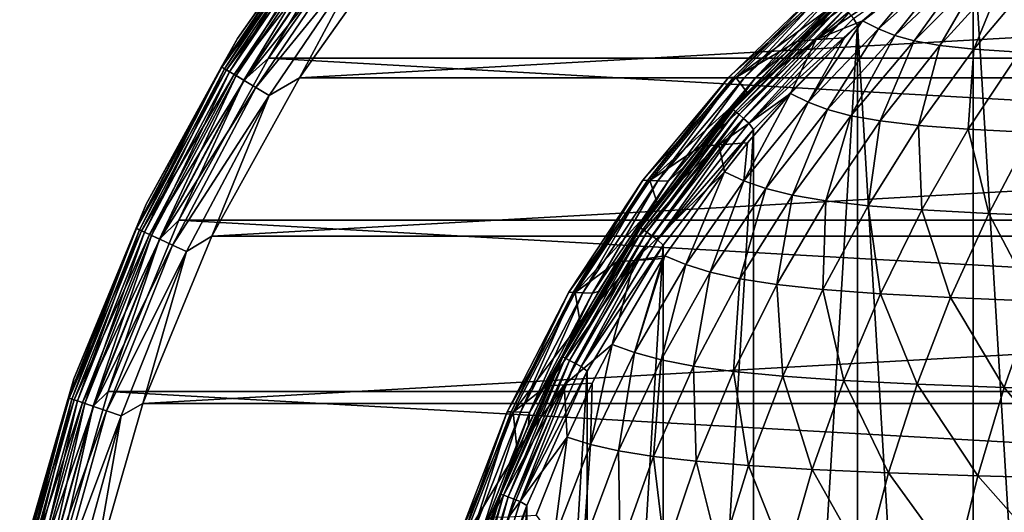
# Model space of a CAD drawing. Header units: metres. Extents: x -23 to 245, y -35 to 23.
# Tile 10 of 166: x -22.45 to -9.01, y 5.78 to 12.49. Entities that reach past the tile are written whole.
import ezdxf

# ---------------------------------------------------------------- set-up
doc = ezdxf.new("R2010")
doc.units = ezdxf.units.M
doc.layers.add('solid_509092_SW0002', color=7, linetype='CONTINUOUS')

msp = doc.modelspace()

# ---------------------------------------------------------------- linework, layer by layer
at = {"layer": 'solid_509092_SW0002'}
for points in [[(-7.728149, -14.691418, 150.25), (-9.441037, 13.653982, 150.25), (-7.725573, 14.692702, 150.25)], [(-17.98214, 14.340245, 149), (-17.98214, 14.340245, 0.5), (-19.47467, 12.236714, 0.5)], [(-18.296577, 13.908696, 0.37059), (-19.47467, 12.236714, 0.5), (-17.98214, 14.340245, 0.5)], [(-19.47467, 12.236714, 149), (-17.98214, 14.340245, 149), (-19.47467, 12.236714, 0.5)], [(-18.290379, 13.903985, 149.22142), (-17.98214, 14.340245, 149), (-19.47467, 12.236714, 149)], [(-19.053789, 11.966744), (-17.593859, 14.025155), (19.053724, 11.966849)], [(-18.014713, 13.694429, 0.016902), (-17.593859, 14.025155), (-19.053789, 11.966744)], [(-17.593859, 14.025155), (17.593781, 14.025252), (19.053724, 11.966849)], [(-19.693117, 11.848955, 0.37059), (-19.47467, 12.236714, 0.5), (-18.296577, 13.908696, 0.37059)], [(-19.693117, 11.848955, 0.37059), (-18.296577, 13.908696, 0.37059), (-19.650261, 11.82317, 0.249887)], [(-19.686445, 11.844941, 149.22142), (-18.290379, 13.903985, 149.22142), (-19.47467, 12.236714, 149)], [(-18.231613, 13.859311, 149.433075), (-18.290379, 13.903985, 149.22142), (-19.686445, 11.844941, 149.22142)], [(-19.623194, 11.806884, 149.433075), (-18.231613, 13.859311, 149.433075), (-19.686445, 11.844941, 149.22142)], [(-18.296577, 13.908696, 0.37059), (-18.25676, 13.878428, 0.249887), (-19.650261, 11.82317, 0.249887)], [(-19.650261, 11.82317, 0.249887), (-18.25676, 13.878428, 0.249887), (-19.582073, 11.782142, 0.146262)], [(-18.136791, 13.78723, 149.622971), (-18.231613, 13.859311, 149.433075), (-19.623194, 11.806884, 149.433075)], [(-18.25676, 13.878428, 0.249887), (-18.193407, 13.830269, 0.146262), (-19.582073, 11.782142, 0.146262)], [(-19.521135, 11.745478, 149.622971), (-18.136791, 13.78723, 149.622971), (-19.623194, 11.806884, 149.433075)], [(-19.582073, 11.782142, 0.146262), (-18.193407, 13.830269, 0.146262), (-19.49321, 11.728675, 0.066791)], [(-18.010683, 13.691365, 149.781555), (-18.136791, 13.78723, 149.622971), (-19.521135, 11.745478, 149.622971)], [(-18.193407, 13.830269, 0.146262), (-18.110846, 13.767508, 0.066791), (-19.49321, 11.728675, 0.066791)], [(-19.49321, 11.728675, 0.066791), (-18.110846, 13.767508, 0.066791), (-19.389738, 11.666419, 0.016902)], [(-18.110846, 13.767508, 0.066791), (-18.014713, 13.694429, 0.016902), (-19.389738, 11.666419, 0.016902)], [(17.202869, 13.713504, 150), (-17.202854, 13.713523, 150), (-18.630348, 11.700855, 150)], [(-17.691195, 13.448497, 149.97493), (-18.630348, 11.700855, 150), (-17.202854, 13.713523, 150)], [(18.630362, 11.700833, 150), (17.202869, 13.713504, 150), (-18.630348, 11.700855, 150)], [(-19.385401, 11.663808, 149.781555), (-18.010683, 13.691365, 149.781555), (-19.521135, 11.745478, 149.622971)], [(-19.389738, 11.666419, 0.016902), (-18.014713, 13.694429, 0.016902), (-19.053789, 11.966744)], [(-17.859621, 13.57653, 149.900879), (-18.010683, 13.691365, 149.781555), (-19.385401, 11.663808, 149.781555)], [(-19.222807, 11.56598, 149.900879), (-17.859621, 13.57653, 149.900879), (-19.385401, 11.663808, 149.781555)], [(-17.691195, 13.448497, 149.97493), (-17.859621, 13.57653, 149.900879), (-19.222807, 11.56598, 149.900879)], [(-11.071866, 12.50597, 150.263535), (-9.441037, 13.653982, 150.25), (-11.016915, 12.416747, 150.25)], [(-9.442421, -13.653049, 150.25), (-11.016915, 12.416747, 150.25), (-9.441037, 13.653982, 150.25)], [(-7.728149, -14.691418, 150.25), (-9.442421, -13.653049, 150.25), (-9.441037, 13.653982, 150.25)], [(-19.041527, 11.456906, 149.97493), (-17.691195, 13.448497, 149.97493), (-19.222807, 11.56598, 149.900879)], [(-19.041527, 11.456906, 149.97493), (-18.630348, 11.700855, 150), (-17.691195, 13.448497, 149.97493)], [(-10.097905, 13.490175, 206.688217), (-11.128148, 12.851114, 201.949997), (-11.844316, 12.194, 201.949997)], [(-10.097905, 13.490175, 206.688217), (-11.844316, 12.194, 201.949997), (-11.581486, 12.220714, 206.689819)], [(-10.097905, 13.490175, 206.688217), (-11.581486, 12.220714, 206.689819), (-9.890715, 13.376931, 211.429001)], [(-11.581486, 12.220714, 206.689819), (-10.947425, 12.475721, 211.428986), (-9.890715, 13.376931, 211.429001)], [(-9.890715, 13.376931, 211.429001), (-10.947425, 12.475721, 211.428986), (-10.732119, 12.367233, 214.524811)], [(-9.704975, 13.283053, 214.48613), (-9.890715, 13.376931, 211.429001), (-10.732119, 12.367233, 214.524811)], [(-9.704975, 13.283053, 214.48613), (-10.732119, 12.367233, 214.524811), (-10.509347, 12.27609, 217.635239)], [(-9.523439, 13.207148, 217.557266), (-9.704975, 13.283053, 214.48613), (-10.509347, 12.27609, 217.635239)], [(-9.523439, 13.207148, 217.557266), (-10.509347, 12.27609, 217.635239), (-10.24231, 12.200973, 220.74942)], [(-9.306496, 13.147301, 220.63205), (-9.523439, 13.207148, 217.557266), (-10.24231, 12.200973, 220.74942)], [(-9.306496, 13.147301, 220.63205), (-10.24231, 12.200973, 220.74942), (-9.894746, 12.139677, 223.856506)], [(-9.015045, 13.101172, 223.700104), (-9.306496, 13.147301, 220.63205), (-9.894746, 12.139677, 223.856506)], [(-9.015045, 13.101172, 223.700104), (-9.894746, 12.139677, 223.856506), (-9.429274, 12.089867, 226.945999)], [(-8.608632, 13.066284, 226.751434), (-9.015045, 13.101172, 223.700104), (-9.429274, 12.089867, 226.945999)], [(-8.608632, 13.066284, 226.751434), (-9.429274, 12.089867, 226.945999), (-8.807856, 12.04909, 230.007767)], [(-11.459201, 12.975298, 184.858932), (-12.773967, 11.707485, 184.857147), (-11.358289, 12.971115, 193.41362)], [(-12.708982, 11.704927, 176.296188), (-12.773967, 11.707485, 184.857147), (-11.459201, 12.975298, 184.858932)], [(-12.773967, 11.707485, 184.857147), (-12.677831, 11.70371, 193.412231), (-11.358289, 12.971115, 193.41362)], [(-11.39099, 12.972466, 176.297699), (-12.708982, 11.704927, 176.296188), (-11.459201, 12.975298, 184.858932)], [(-12.562324, 11.699162, 167.732254), (-12.708982, 11.704927, 176.296188), (-11.39099, 12.972466, 176.297699)], [(-11.358289, 12.971115, 193.41362), (-12.677831, 11.70371, 193.412231), (-11.128148, 12.851114, 201.949997)], [(-11.237045, 12.96608, 167.733154), (-12.562324, 11.699162, 167.732254), (-11.39099, 12.972466, 176.297699)], [(-11.237045, 12.96608, 167.733154), (-12.413432, 11.693311, 159.168213), (-12.562324, 11.699162, 167.732254)], [(-11.237045, 12.96608, 167.733154), (-11.080758, 12.959599, 159.168503), (-12.413432, 11.693311, 159.168213)], [(-12.028323, 12.012724, 150.64975), (-12.413432, 11.693311, 159.168213), (-11.080758, 12.959599, 159.168503)], [(-11.278827, 12.719187, 150.64975), (-12.028323, 12.012724, 150.64975), (-11.080758, 12.959599, 159.168503)], [(-12.677831, 11.70371, 193.412231), (-11.844316, 12.194, 201.949997), (-11.128148, 12.851114, 201.949997)], [(-12.710534, 11.268185, 150.546616), (-12.028323, 12.012724, 150.64975), (-11.278827, 12.719187, 150.64975)], [(-11.259683, 12.718009, 150.546616), (-12.710534, 11.268185, 150.546616), (-11.278827, 12.719187, 150.64975)], [(-12.680614, 11.241649, 150.450012), (-12.710534, 11.268185, 150.546616), (-11.259683, 12.718009, 150.546616)], [(-11.233166, 12.688072, 150.450012), (-12.680614, 11.241649, 150.450012), (-11.259683, 12.718009, 150.546616)], [(-12.632988, 11.199409, 150.367065), (-12.680614, 11.241649, 150.450012), (-11.233166, 12.688072, 150.450012)], [(-11.190955, 12.640418, 150.367065), (-12.632988, 11.199409, 150.367065), (-11.233166, 12.688072, 150.450012)], [(-12.570908, 11.144352, 150.303467), (-12.632988, 11.199409, 150.367065), (-11.190955, 12.640418, 150.367065)], [(-11.135936, 12.578302, 150.303467), (-12.570908, 11.144352, 150.303467), (-11.190955, 12.640418, 150.367065)], [(-12.498616, 11.080237, 150.263535), (-12.570908, 11.144352, 150.303467), (-11.135936, 12.578302, 150.303467)], [(-11.071866, 12.50597, 150.263535), (-12.498616, 11.080237, 150.263535), (-11.135936, 12.578302, 150.303467)], [(-11.071866, 12.50597, 150.263535), (-11.016915, 12.416747, 150.25), (-12.498616, 11.080237, 150.263535)], [(-12.498616, 11.080237, 150.263535), (-11.016915, 12.416747, 150.25), (-12.436502, 10.994799, 150.25)], [(-12.435548, -10.995978, 150.25), (-12.436502, 10.994799, 150.25), (-11.016915, 12.416747, 150.25)], [(-11.018839, -12.415086, 150.25), (-12.435548, -10.995978, 150.25), (-11.016915, 12.416747, 150.25)], [(-10.947425, 12.475721, 211.428986), (-11.193683, 12.243135, 211.428986), (-11.688026, 11.369358, 214.559601)], [(-10.732119, 12.367233, 214.524811), (-10.947425, 12.475721, 211.428986), (-11.688026, 11.369358, 214.559601)], [(-10.732119, 12.367233, 214.524811), (-11.688026, 11.369358, 214.559601), (-11.425669, 11.268356, 217.70546)], [(-11.581486, 12.220714, 206.689819), (-11.193683, 12.243135, 211.428986), (-10.947425, 12.475721, 211.428986)], [(-10.509347, 12.27609, 217.635239), (-10.732119, 12.367233, 214.524811), (-11.425669, 11.268356, 217.70546)], [(-9.442421, -13.653049, 150.25), (-11.018839, -12.415086, 150.25), (-11.016915, 12.416747, 150.25)], [(-19.47467, 12.236714, 149), (-19.47467, 12.236714, 0.5), (-20.722298, 9.979296, 0.5)], [(-19.693117, 11.848955, 0.37059), (-20.722298, 9.979296, 0.5), (-19.47467, 12.236714, 0.5)], [(-20.722298, 9.979297, 149), (-19.47467, 12.236714, 149), (-20.722298, 9.979296, 0.5)], [(-19.686445, 11.844941, 149.22142), (-19.47467, 12.236714, 149), (-20.722298, 9.979297, 149)], [(-11.193683, 12.243135, 211.428986), (-11.931069, 11.487358, 211.429001), (-11.688026, 11.369358, 214.559601)], [(-11.581486, 12.220714, 206.689819), (-11.931069, 11.487358, 211.429001), (-11.193683, 12.243135, 211.428986)], [(-10.509347, 12.27609, 217.635239), (-11.425669, 11.268356, 217.70546), (-11.109953, 11.183034, 220.85524)], [(-10.24231, 12.200973, 220.74942), (-10.509347, 12.27609, 217.635239), (-11.109953, 11.183034, 220.85524)], [(-11.581486, 12.220714, 206.689819), (-12.521731, 11.497421, 201.949997), (-13.158091, 10.763741, 201.949997)], [(-11.581486, 12.220714, 206.689819), (-13.158091, 10.763741, 201.949997), (-12.907972, 10.788471, 206.691132)], [(-11.581486, 12.220714, 206.689819), (-12.907972, 10.788471, 206.691132), (-11.931069, 11.487358, 211.429001)], [(-12.677831, 11.70371, 193.412231), (-12.521731, 11.497421, 201.949997), (-11.844316, 12.194, 201.949997)], [(-11.581486, 12.220714, 206.689819), (-11.844316, 12.194, 201.949997), (-12.521731, 11.497421, 201.949997)], [(-10.24231, 12.200973, 220.74942), (-11.109953, 11.183034, 220.85524), (-10.707583, 11.111338, 223.99762)], [(-9.894746, 12.139677, 223.856506), (-10.24231, 12.200973, 220.74942), (-10.707583, 11.111338, 223.99762)], [(-9.894746, 12.139677, 223.856506), (-10.707583, 11.111338, 223.99762), (-10.184379, 11.051098, 227.121643)], [(-9.429274, 12.089867, 226.945999), (-9.894746, 12.139677, 223.856506), (-10.184379, 11.051098, 227.121643)], [(-9.429274, 12.089867, 226.945999), (-10.184379, 11.051098, 227.121643), (-9.505733, 11.000034, 230.216721)], [(-8.807856, 12.04909, 230.007767), (-9.429274, 12.089867, 226.945999), (-9.505733, 11.000034, 230.216721)], [(-20.27384, 9.758122), (-19.053789, 11.966744), (20.273788, 9.758232)], [(-19.389738, 11.666419, 0.016902), (-19.053789, 11.966744), (-20.27384, 9.758122)], [(-19.053789, 11.966744), (19.053724, 11.966849), (20.273788, 9.758232)], [(-12.028323, 12.012724, 150.64975), (-12.732451, 11.263942, 150.649734), (-12.413432, 11.693311, 159.168213)], [(-12.710534, 11.268185, 150.546616), (-12.732451, 11.263942, 150.649734), (-12.028323, 12.012724, 150.64975)], [(-8.807856, 12.04909, 230.007767), (-9.505733, 11.000034, 230.216721), (-8.645331, 10.956258, 233.270081)], [(-20.858772, 9.650295, 0.37059), (-20.722298, 9.979296, 0.5), (-19.693117, 11.848955, 0.37059)], [(-20.858772, 9.650295, 0.37059), (-19.693117, 11.848955, 0.37059), (-20.813379, 9.629294, 0.249887)], [(-20.851706, 9.647026, 149.22142), (-19.686445, 11.844941, 149.22142), (-20.722298, 9.979297, 149)], [(-19.623194, 11.806884, 149.433075), (-19.686445, 11.844941, 149.22142), (-20.851706, 9.647026, 149.22142)], [(-19.693117, 11.848955, 0.37059), (-19.650261, 11.82317, 0.249887), (-20.813379, 9.629294, 0.249887)], [(-20.813379, 9.629294, 0.249887), (-19.650261, 11.82317, 0.249887), (-20.741156, 9.595881, 0.146262)], [(-19.650261, 11.82317, 0.249887), (-19.582073, 11.782142, 0.146262), (-20.741156, 9.595881, 0.146262)], [(-20.78471, 9.616031, 149.433075), (-19.623194, 11.806884, 149.433075), (-20.851706, 9.647026, 149.22142)], [(-19.521135, 11.745478, 149.622971), (-19.623194, 11.806884, 149.433075), (-20.78471, 9.616031, 149.433075)], [(-20.676611, 9.566019, 149.622971), (-19.521135, 11.745478, 149.622971), (-20.78471, 9.616031, 149.433075)], [(-20.741156, 9.595881, 0.146262), (-19.582073, 11.782142, 0.146262), (-20.647032, 9.552334, 0.066791)], [(-19.385401, 11.663808, 149.781555), (-19.521135, 11.745478, 149.622971), (-20.676611, 9.566019, 149.622971)], [(-19.582073, 11.782142, 0.146262), (-19.49321, 11.728675, 0.066791), (-20.647032, 9.552334, 0.066791)], [(-20.647032, 9.552334, 0.066791), (-19.49321, 11.728675, 0.066791), (-20.537437, 9.50163, 0.016902)], [(-19.49321, 11.728675, 0.066791), (-19.389738, 11.666419, 0.016902), (-20.537437, 9.50163, 0.016902)], [(18.630362, 11.700833, 150), (-18.630348, 11.700855, 150), (-19.823292, 9.541313, 150)], [(-19.041527, 11.456906, 149.97493), (-19.823292, 9.541313, 150), (-18.630348, 11.700855, 150)], [(19.823303, 9.541289, 150), (18.630362, 11.700833, 150), (-19.823292, 9.541313, 150)], [(-12.773967, 11.707485, 184.857147), (-13.943248, 10.302888, 184.855499), (-12.677831, 11.70371, 193.412231)], [(-13.881669, 10.300637, 176.2948), (-13.943248, 10.302888, 184.855499), (-12.773967, 11.707485, 184.857147)], [(-13.943248, 10.302888, 184.855499), (-13.852151, 10.299565, 193.41095), (-12.677831, 11.70371, 193.412231)], [(-12.708982, 11.704927, 176.296188), (-13.881669, 10.300637, 176.2948), (-12.773967, 11.707485, 184.857147)], [(-13.742695, 10.295562, 167.731415), (-13.881669, 10.300637, 176.2948), (-12.708982, 11.704927, 176.296188)], [(-12.677831, 11.70371, 193.412231), (-13.852151, 10.299565, 193.41095), (-12.521731, 11.497421, 201.949997)], [(-12.562324, 11.699162, 167.732254), (-13.742695, 10.295562, 167.731415), (-12.708982, 11.704927, 176.296188)], [(-12.562324, 11.699162, 167.732254), (-13.601606, 10.290412, 159.167938), (-13.742695, 10.295562, 167.731415)], [(-12.562324, 11.699162, 167.732254), (-12.413432, 11.693311, 159.168213), (-13.601606, 10.290412, 159.167938)], [(-13.389005, 10.475499, 150.649734), (-13.601606, 10.290412, 159.167938), (-12.413432, 11.693311, 159.168213)], [(-12.732451, 11.263942, 150.649734), (-13.389005, 10.475499, 150.649734), (-12.413432, 11.693311, 159.168213)], [(-20.532841, 9.499504, 149.781555), (-19.385401, 11.663808, 149.781555), (-20.676611, 9.566019, 149.622971)], [(-20.537437, 9.50163, 0.016902), (-19.389738, 11.666419, 0.016902), (-20.27384, 9.758122)], [(-19.222807, 11.56598, 149.900879), (-19.385401, 11.663808, 149.781555), (-20.532841, 9.499504, 149.781555)], [(-20.360624, 9.419828, 149.900879), (-19.222807, 11.56598, 149.900879), (-20.532841, 9.499504, 149.781555)], [(-19.041527, 11.456906, 149.97493), (-19.222807, 11.56598, 149.900879), (-20.360624, 9.419828, 149.900879)], [(-20.168613, 9.330995, 149.97493), (-19.041527, 11.456906, 149.97493), (-20.360624, 9.419828, 149.900879)], [(-20.168613, 9.330995, 149.97493), (-19.823292, 9.541313, 150), (-19.041527, 11.456906, 149.97493)], [(-13.852151, 10.299565, 193.41095), (-13.158091, 10.763741, 201.949997), (-12.521731, 11.497421, 201.949997)], [(-12.907972, 10.788471, 206.691132), (-12.518261, 10.812274, 211.429016), (-11.931069, 11.487358, 211.429001)], [(-11.931069, 11.487358, 211.429001), (-12.518261, 10.812274, 211.429016), (-12.56559, 10.296673, 214.590912)], [(-11.688026, 11.369358, 214.559601), (-11.931069, 11.487358, 211.429001), (-12.56559, 10.296673, 214.590912)], [(-11.688026, 11.369358, 214.559601), (-12.56559, 10.296673, 214.590912), (-12.266328, 10.191256, 217.768692)], [(-11.425669, 11.268356, 217.70546), (-11.688026, 11.369358, 214.559601), (-12.266328, 10.191256, 217.768692)], [(-12.710534, 11.268185, 150.546616), (-13.976557, 9.653857, 150.546616), (-12.732451, 11.263942, 150.649734)], [(-13.943651, 9.631128, 150.450012), (-13.976557, 9.653857, 150.546616), (-12.710534, 11.268185, 150.546616)], [(-13.976557, 9.653857, 150.546616), (-13.389005, 10.475499, 150.649734), (-12.732451, 11.263942, 150.649734)], [(-12.680614, 11.241649, 150.450012), (-13.943651, 9.631128, 150.450012), (-12.710534, 11.268185, 150.546616)], [(-13.891273, 9.594949, 150.367065), (-13.943651, 9.631128, 150.450012), (-12.680614, 11.241649, 150.450012)], [(-12.632988, 11.199409, 150.367065), (-13.891273, 9.594949, 150.367065), (-12.680614, 11.241649, 150.450012)], [(-13.822998, 9.54779, 150.303467), (-13.891273, 9.594949, 150.367065), (-12.632988, 11.199409, 150.367065)], [(-12.570908, 11.144352, 150.303467), (-13.822998, 9.54779, 150.303467), (-12.632988, 11.199409, 150.367065)], [(-11.425669, 11.268356, 217.70546), (-12.266328, 10.191256, 217.768692), (-11.904559, 10.100826, 220.950562)], [(-11.109953, 11.183034, 220.85524), (-11.425669, 11.268356, 217.70546), (-11.904559, 10.100826, 220.950562)], [(-11.109953, 11.183034, 220.85524), (-11.904559, 10.100826, 220.950562), (-11.449997, 10.023505, 224.124756)], [(-10.707583, 11.111338, 223.99762), (-11.109953, 11.183034, 220.85524), (-11.449997, 10.023505, 224.124756)], [(-13.743493, 9.492873, 150.263535), (-13.822998, 9.54779, 150.303467), (-12.570908, 11.144352, 150.303467)], [(-12.498616, 11.080237, 150.263535), (-13.743493, 9.492873, 150.263535), (-12.570908, 11.144352, 150.303467)], [(-12.498616, 11.080237, 150.263535), (-12.436502, 10.994799, 150.25), (-13.743493, 9.492873, 150.263535)], [(-10.707583, 11.111338, 223.99762), (-11.449997, 10.023505, 224.124756), (-10.871703, 9.957309, 227.279892)], [(-10.184379, 11.051098, 227.121643), (-10.707583, 11.111338, 223.99762), (-10.871703, 9.957309, 227.279892)], [(-10.184379, 11.051098, 227.121643), (-10.871703, 9.957309, 227.279892), (-10.138542, 9.900149, 230.404953)], [(-9.505733, 11.000034, 230.216721), (-10.184379, 11.051098, 227.121643), (-10.138542, 9.900149, 230.404953)], [(-13.743493, 9.492873, 150.263535), (-12.436502, 10.994799, 150.25), (-13.669831, 9.418, 150.25)], [(-13.669548, -9.418251, 150.25), (-13.669831, 9.418, 150.25), (-12.436502, 10.994799, 150.25)], [(-12.435548, -10.995978, 150.25), (-13.669548, -9.418251, 150.25), (-12.436502, 10.994799, 150.25)], [(-9.505733, 11.000034, 230.216721), (-10.138542, 9.900149, 230.404953), (-9.226943, 9.850294, 233.48674)], [(-8.645331, 10.956258, 233.270081), (-9.505733, 11.000034, 230.216721), (-9.226943, 9.850294, 233.48674)], [(-8.645331, 10.956258, 233.270081), (-9.226943, 9.850294, 233.48674), (-8.122155, 9.806415, 236.509949)], [(-12.907972, 10.788471, 206.691132), (-13.751346, 9.995024, 201.949997), (-14.299446, 9.193536, 201.949997)], [(-12.907972, 10.788471, 206.691132), (-14.299446, 9.193536, 201.949997), (-14.058019, 9.21266, 206.691971)], [(-12.907972, 10.788471, 206.691132), (-14.058019, 9.21266, 206.691971), (-12.832927, 10.418948, 211.429016)], [(-13.852151, 10.299565, 193.41095), (-13.751346, 9.995024, 201.949997), (-13.158091, 10.763741, 201.949997)], [(-12.907972, 10.788471, 206.691132), (-13.158091, 10.763741, 201.949997), (-13.751346, 9.995024, 201.949997)], [(-12.907972, 10.788471, 206.691132), (-12.832927, 10.418948, 211.429016), (-12.518261, 10.812274, 211.429016)], [(-12.518261, 10.812274, 211.429016), (-12.832927, 10.418948, 211.429016), (-12.56559, 10.296673, 214.590912)], [(-14.058019, 9.21266, 206.691971), (-13.645883, 9.276333, 211.429001), (-12.832927, 10.418948, 211.429016)], [(-13.389005, 10.475499, 150.649734), (-13.996016, 9.649617, 150.649734), (-13.601606, 10.290412, 159.167938)], [(-13.976557, 9.653857, 150.546616), (-13.996016, 9.649617, 150.649734), (-13.389005, 10.475499, 150.649734)], [(-12.832927, 10.418948, 211.429016), (-13.645883, 9.276333, 211.429001), (-13.357737, 9.156486, 214.619125)], [(-12.56559, 10.296673, 214.590912), (-12.832927, 10.418948, 211.429016), (-13.357737, 9.156486, 214.619125)], [(-13.943248, 10.302888, 184.855499), (-14.953409, 8.777073, 184.854019), (-13.852151, 10.299565, 193.41095)], [(-14.895225, 8.775156, 176.293533), (-14.953409, 8.777073, 184.854019), (-13.943248, 10.302888, 184.855499)], [(-14.953409, 8.777073, 184.854019), (-14.867335, 8.774243, 193.409805), (-13.852151, 10.299565, 193.41095)], [(-13.881669, 10.300637, 176.2948), (-14.895225, 8.775156, 176.293533), (-13.943248, 10.302888, 184.855499)], [(-14.763911, 8.770834, 167.730652), (-14.895225, 8.775156, 176.293533), (-13.881669, 10.300637, 176.2948)], [(-13.852151, 10.299565, 193.41095), (-14.867335, 8.774243, 193.409805), (-13.751346, 9.995024, 201.949997)], [(-13.742695, 10.295562, 167.731415), (-14.763911, 8.770834, 167.730652), (-13.881669, 10.300637, 176.2948)], [(-13.742695, 10.295562, 167.731415), (-14.630602, 8.766449, 159.167694), (-14.763911, 8.770834, 167.730652)], [(-13.742695, 10.295562, 167.731415), (-13.601606, 10.290412, 159.167938), (-14.630602, 8.766449, 159.167694)], [(-14.552358, 8.787749, 150.649734), (-14.630602, 8.766449, 159.167694), (-13.601606, 10.290412, 159.167938)], [(-13.996016, 9.649617, 150.649734), (-14.552358, 8.787749, 150.649734), (-13.601606, 10.290412, 159.167938)], [(-12.56559, 10.296673, 214.590912), (-13.357737, 9.156486, 214.619125), (-13.025277, 9.052144, 217.825668)], [(-12.266328, 10.191256, 217.768692), (-12.56559, 10.296673, 214.590912), (-13.025277, 9.052144, 217.825668)], [(-12.266328, 10.191256, 217.768692), (-13.025277, 9.052144, 217.825668), (-12.621286, 8.961732, 221.036423)], [(-11.904559, 10.100826, 220.950562), (-12.266328, 10.191256, 217.768692), (-12.621286, 8.961732, 221.036423)], [(-11.904559, 10.100826, 220.950562), (-12.621286, 8.961732, 221.036423), (-12.118448, 8.883562, 224.239227)], [(-11.449997, 10.023505, 224.124756), (-11.904559, 10.100826, 220.950562), (-12.118448, 8.883562, 224.239227)], [(-20.722298, 9.979297, 149), (-20.722298, 9.979296, 0.5), (-21.70933, 7.596382, 0.5)], [(-21.70933, 7.596382, 149), (-20.722298, 9.979297, 149), (-21.70933, 7.596382, 0.5)], [(-20.851706, 9.647026, 149.22142), (-20.722298, 9.979297, 149), (-21.70933, 7.596382, 149)], [(-20.858772, 9.650295, 0.37059), (-21.70933, 7.596382, 0.5), (-20.722298, 9.979296, 0.5)], [(-14.867335, 8.774243, 193.409805), (-14.299446, 9.193536, 201.949997), (-13.751346, 9.995024, 201.949997)], [(-11.449997, 10.023505, 224.124756), (-12.118448, 8.883562, 224.239227), (-11.489022, 8.815854, 227.422287)], [(-10.871703, 9.957309, 227.279892), (-11.449997, 10.023505, 224.124756), (-11.489022, 8.815854, 227.422287)], [(-10.871703, 9.957309, 227.279892), (-11.489022, 8.815854, 227.422287), (-10.705287, 8.756738, 230.574203)], [(-10.138542, 9.900149, 230.404953), (-10.871703, 9.957309, 227.279892), (-10.705287, 8.756738, 230.574203)], [(-10.138542, 9.900149, 230.404953), (-10.705287, 8.756738, 230.574203), (-9.746375, 8.704653, 233.681381)], [(-9.226943, 9.850294, 233.48674), (-10.138542, 9.900149, 230.404953), (-9.746375, 8.704653, 233.681381)], [(-9.226943, 9.850294, 233.48674), (-9.746375, 8.704653, 233.681381), (-8.599429, 8.658402, 236.728134)], [(-8.122155, 9.806415, 236.509949), (-9.226943, 9.850294, 233.48674), (-8.599429, 8.658402, 236.728134)], [(-21.239103, 7.426245), (-20.27384, 9.758122), (21.239061, 7.426363)], [(-20.537437, 9.50163, 0.016902), (-20.27384, 9.758122), (-21.239103, 7.426245)], [(-20.27384, 9.758122), (20.273788, 9.758232), (21.239061, 7.426363)], [(-21.779879, 7.338495, 0.37059), (-21.70933, 7.596382, 0.5), (-20.858772, 9.650295, 0.37059)], [(-21.779879, 7.338495, 0.37059), (-20.858772, 9.650295, 0.37059), (-21.732481, 7.322525, 0.249887)], [(-21.772499, 7.336009, 149.22142), (-20.851706, 9.647026, 149.22142), (-21.70933, 7.596382, 149)], [(-20.78471, 9.616031, 149.433075), (-20.851706, 9.647026, 149.22142), (-21.772499, 7.336009, 149.22142)], [(-21.702545, 7.312438, 149.433075), (-20.78471, 9.616031, 149.433075), (-21.772499, 7.336009, 149.22142)], [(-20.858772, 9.650295, 0.37059), (-20.813379, 9.629294, 0.249887), (-21.732481, 7.322525, 0.249887)], [(-21.732481, 7.322525, 0.249887), (-20.813379, 9.629294, 0.249887), (-21.657066, 7.297115, 0.146262)], [(-20.676611, 9.566019, 149.622971), (-20.78471, 9.616031, 149.433075), (-21.702545, 7.312438, 149.433075)], [(-21.589672, 7.274407, 149.622971), (-20.676611, 9.566019, 149.622971), (-21.702545, 7.312438, 149.433075)], [(-20.813379, 9.629294, 0.249887), (-20.741156, 9.595881, 0.146262), (-21.657066, 7.297115, 0.146262)], [(-21.657066, 7.297115, 0.146262), (-20.741156, 9.595881, 0.146262), (-21.558786, 7.264001, 0.066791)], [(-20.532841, 9.499504, 149.781555), (-20.676611, 9.566019, 149.622971), (-21.589672, 7.274407, 149.622971)], [(-20.741156, 9.595881, 0.146262), (-20.647032, 9.552334, 0.066791), (-21.558786, 7.264001, 0.066791)], [(-21.558786, 7.264001, 0.066791), (-20.647032, 9.552334, 0.066791), (-21.444353, 7.225443, 0.016902)], [(-20.647032, 9.552334, 0.066791), (-20.537437, 9.50163, 0.016902), (-21.444353, 7.225443, 0.016902)], [(19.823303, 9.541289, 150), (-19.823292, 9.541313, 150), (-20.767111, 7.261254, 150)], [(-20.168613, 9.330995, 149.97493), (-20.767111, 7.261254, 150), (-19.823292, 9.541313, 150)], [(20.767118, 7.261229, 150), (19.823303, 9.541289, 150), (-20.767111, 7.261254, 150)], [(-13.976557, 9.653857, 150.546616), (-15.038304, 7.897951, 150.546616), (-13.996016, 9.649617, 150.649734)], [(-15.002896, 7.879358, 150.450012), (-15.038304, 7.897951, 150.546616), (-13.976557, 9.653857, 150.546616)], [(-15.038304, 7.897951, 150.546616), (-14.552358, 8.787749, 150.649734), (-13.996016, 9.649617, 150.649734)], [(-13.943651, 9.631128, 150.450012), (-15.002896, 7.879358, 150.450012), (-13.976557, 9.653857, 150.546616)], [(-14.946534, 7.849763, 150.367065), (-15.002896, 7.879358, 150.450012), (-13.943651, 9.631128, 150.450012)], [(-13.891273, 9.594949, 150.367065), (-14.946534, 7.849763, 150.367065), (-13.943651, 9.631128, 150.450012)], [(-14.873068, 7.811187, 150.303467), (-14.946534, 7.849763, 150.367065), (-13.891273, 9.594949, 150.367065)], [(-13.822998, 9.54779, 150.303467), (-14.873068, 7.811187, 150.303467), (-13.891273, 9.594949, 150.367065)], [(-14.787518, 7.766266, 150.263535), (-14.873068, 7.811187, 150.303467), (-13.822998, 9.54779, 150.303467)], [(-13.743493, 9.492873, 150.263535), (-14.787518, 7.766266, 150.263535), (-13.822998, 9.54779, 150.303467)], [(-21.439554, 7.223827, 149.781555), (-20.532841, 9.499504, 149.781555), (-21.589672, 7.274407, 149.622971)], [(-21.444353, 7.225443, 0.016902), (-20.537437, 9.50163, 0.016902), (-21.239103, 7.426245)], [(-20.360624, 9.419828, 149.900879), (-20.532841, 9.499504, 149.781555), (-21.439554, 7.223827, 149.781555)], [(-21.259733, 7.163238, 149.900879), (-20.360624, 9.419828, 149.900879), (-21.439554, 7.223827, 149.781555)], [(-20.168613, 9.330995, 149.97493), (-20.360624, 9.419828, 149.900879), (-21.259733, 7.163238, 149.900879)], [(-13.743493, 9.492873, 150.263535), (-13.669831, 9.418, 150.25), (-14.787518, 7.766266, 150.263535)], [(-14.787518, 7.766266, 150.263535), (-13.669831, 9.418, 150.25), (-14.70439, 7.702675, 150.25)], [(-14.703947, -7.703535, 150.25), (-14.70439, 7.702675, 150.25), (-13.669831, 9.418, 150.25)], [(-13.669548, -9.418251, 150.25), (-14.703947, -7.703535, 150.25), (-13.669831, 9.418, 150.25)], [(-21.059242, 7.095685, 149.97493), (-20.168613, 9.330995, 149.97493), (-21.259733, 7.163238, 149.900879)], [(-21.059242, 7.095685, 149.97493), (-20.767111, 7.261254, 150), (-20.168613, 9.330995, 149.97493)], [(-14.058019, 9.21266, 206.691971), (-13.671441, 9.236941, 211.429001), (-13.645883, 9.276333, 211.429001)], [(-13.645883, 9.276333, 211.429001), (-13.671441, 9.236941, 211.429001), (-14.057735, 7.956329, 214.644516)], [(-13.357737, 9.156486, 214.619125), (-13.645883, 9.276333, 211.429001), (-14.057735, 7.956329, 214.644516)], [(-14.058019, 9.21266, 206.691971), (-14.800865, 8.361943, 201.949997), (-15.254175, 7.503047, 201.949997)], [(-14.058019, 9.21266, 206.691971), (-15.254175, 7.503047, 201.949997), (-15.016738, 7.515137, 206.692307)], [(-14.058019, 9.21266, 206.691971), (-15.016738, 7.515137, 206.692307), (-14.363255, 8.06762, 211.428986)], [(-14.867335, 8.774243, 193.409805), (-14.800865, 8.361943, 201.949997), (-14.299446, 9.193536, 201.949997)], [(-14.058019, 9.21266, 206.691971), (-14.299446, 9.193536, 201.949997), (-14.800865, 8.361943, 201.949997)], [(-13.671441, 9.236941, 211.429001), (-14.363255, 8.06762, 211.428986), (-14.057735, 7.956329, 214.644516)], [(-14.058019, 9.21266, 206.691971), (-14.363255, 8.06762, 211.428986), (-13.671441, 9.236941, 211.429001)], [(-13.357737, 9.156486, 214.619125), (-14.057735, 7.956329, 214.644516), (-13.696632, 7.858423, 217.876877)], [(-13.025277, 9.052144, 217.825668), (-13.357737, 9.156486, 214.619125), (-13.696632, 7.858423, 217.876877)], [(-13.025277, 9.052144, 217.825668), (-13.696632, 7.858423, 217.876877), (-13.255292, 7.773011, 221.113525)], [(-12.621286, 8.961732, 221.036423), (-13.025277, 9.052144, 217.825668), (-13.255292, 7.773011, 221.113525)], [(-12.621286, 8.961732, 221.036423), (-13.255292, 7.773011, 221.113525), (-12.709249, 7.698619, 224.341888)], [(-12.118448, 8.883562, 224.239227), (-12.621286, 8.961732, 221.036423), (-12.709249, 7.698619, 224.341888)], [(-12.118448, 8.883562, 224.239227), (-12.709249, 7.698619, 224.341888), (-12.033825, 7.63369, 227.549835)], [(-11.489022, 8.815854, 227.422287), (-12.118448, 8.883562, 224.239227), (-12.033825, 7.63369, 227.549835)], [(-14.953409, 8.777073, 184.854019), (-15.794279, 7.148282, 184.852737), (-14.867335, 8.774243, 193.409805)], [(-15.73929, 7.146722, 176.29245), (-15.794279, 7.148282, 184.852737), (-14.953409, 8.777073, 184.854019)], [(-15.794279, 7.148282, 184.852737), (-15.712934, 7.145979, 193.408798), (-14.867335, 8.774243, 193.409805)], [(-14.895225, 8.775156, 176.293533), (-15.73929, 7.146722, 176.29245), (-14.953409, 8.777073, 184.854019)], [(-15.615191, 7.143205, 167.729996), (-15.73929, 7.146722, 176.29245), (-14.895225, 8.775156, 176.293533)], [(-14.867335, 8.774243, 193.409805), (-15.712934, 7.145979, 193.408798), (-14.800865, 8.361943, 201.949997)], [(-14.763911, 8.770834, 167.730652), (-15.615191, 7.143205, 167.729996), (-14.895225, 8.775156, 176.293533)], [(-14.763911, 8.770834, 167.730652), (-15.489206, 7.139637, 159.16748), (-15.615191, 7.143205, 167.729996)], [(-14.763911, 8.770834, 167.730652), (-14.630602, 8.766449, 159.167694), (-15.489206, 7.139637, 159.16748)], [(-15.056009, 7.893449, 150.649734), (-15.489206, 7.139637, 159.16748), (-14.630602, 8.766449, 159.167694)], [(-14.552358, 8.787749, 150.649734), (-15.056009, 7.893449, 150.649734), (-14.630602, 8.766449, 159.167694)], [(-15.038304, 7.897951, 150.546616), (-15.056009, 7.893449, 150.649734), (-14.552358, 8.787749, 150.649734)], [(-11.489022, 8.815854, 227.422287), (-12.033825, 7.63369, 227.549835), (-11.204568, 7.576589, 230.725601)], [(-10.705287, 8.756738, 230.574203), (-11.489022, 8.815854, 227.422287), (-11.204568, 7.576589, 230.725601)], [(-10.705287, 8.756738, 230.574203), (-11.204568, 7.576589, 230.725601), (-10.203193, 7.52595, 233.85527)], [(-9.746375, 8.704653, 233.681381), (-10.705287, 8.756738, 230.574203), (-10.203193, 7.52595, 233.85527)], [(-9.746375, 8.704653, 233.681381), (-10.203193, 7.52595, 233.85527), (-9.018654, 7.480723, 236.922791)], [(-8.599429, 8.658402, 236.728134), (-9.746375, 8.704653, 233.681381), (-9.018654, 7.480723, 236.922791)], [(-8.599429, 8.658402, 236.728134), (-9.018654, 7.480723, 236.922791), (-7.65841, 7.440638, 239.90799)], [(-15.712934, 7.145979, 193.408798), (-15.254175, 7.503047, 201.949997), (-14.800865, 8.361943, 201.949997)], [(-15.016738, 7.515137, 206.692307), (-14.636544, 7.538746, 211.429001), (-14.363255, 8.06762, 211.428986)], [(-14.363255, 8.06762, 211.428986), (-14.636544, 7.538746, 211.429001), (-14.660191, 6.70462, 214.666824)], [(-14.057735, 7.956329, 214.644516), (-14.363255, 8.06762, 211.428986), (-14.660191, 6.70462, 214.666824)], [(-14.057735, 7.956329, 214.644516), (-14.660191, 6.70462, 214.666824), (-14.275136, 6.617663, 217.921829)], [(-13.696632, 7.858423, 217.876877), (-14.057735, 7.956329, 214.644516), (-14.275136, 6.617663, 217.921829)], [(-15.038304, 7.897951, 150.546616), (-15.881283, 6.026983, 150.546616), (-15.056009, 7.893449, 150.649734)], [(-15.843895, 6.012788, 150.450012), (-15.881283, 6.026983, 150.546616), (-15.038304, 7.897951, 150.546616)], [(-15.881283, 6.026983, 150.546616), (-15.505105, 6.970226, 150.649734), (-15.056009, 7.893449, 150.649734)], [(-15.002896, 7.879358, 150.450012), (-15.843895, 6.012788, 150.450012), (-15.038304, 7.897951, 150.546616)], [(-15.784379, 5.990192, 150.367065), (-15.843895, 6.012788, 150.450012), (-15.002896, 7.879358, 150.450012)], [(-14.946534, 7.849763, 150.367065), (-15.784379, 5.990192, 150.367065), (-15.002896, 7.879358, 150.450012)], [(-15.706803, 5.960741, 150.303467), (-15.784379, 5.990192, 150.367065), (-14.946534, 7.849763, 150.367065)], [(-14.873068, 7.811187, 150.303467), (-15.706803, 5.960741, 150.303467), (-14.946534, 7.849763, 150.367065)], [(-15.616467, 5.926444, 150.263535), (-15.706803, 5.960741, 150.303467), (-14.873068, 7.811187, 150.303467)], [(-14.787518, 7.766266, 150.263535), (-15.616467, 5.926444, 150.263535), (-14.873068, 7.811187, 150.303467)], [(-15.056009, 7.893449, 150.649734), (-15.505105, 6.970226, 150.649734), (-15.489206, 7.139637, 159.16748)], [(-13.696632, 7.858423, 217.876877), (-14.275136, 6.617663, 217.921829), (-13.801716, 6.541452, 221.181107)], [(-13.255292, 7.773011, 221.113525), (-13.696632, 7.858423, 217.876877), (-13.801716, 6.541452, 221.181107)], [(-14.787518, 7.766266, 150.263535), (-14.70439, 7.702675, 150.25), (-15.616467, 5.926444, 150.263535)], [(-15.616467, 5.926444, 150.263535), (-14.70439, 7.702675, 150.25), (-15.525718, 5.874831, 150.25)], [(-15.52508, -5.876552, 150.25), (-15.525718, 5.874831, 150.25), (-14.70439, 7.702675, 150.25)], [(-14.703947, -7.703535, 150.25), (-15.52508, -5.876552, 150.25), (-14.70439, 7.702675, 150.25)], [(-13.255292, 7.773011, 221.113525), (-13.801716, 6.541452, 221.181107), (-13.218112, 6.47474, 224.431763)], [(-12.709249, 7.698619, 224.341888), (-13.255292, 7.773011, 221.113525), (-13.218112, 6.47474, 224.431763)], [(-12.709249, 7.698619, 224.341888), (-13.218112, 6.47474, 224.431763), (-12.502487, 6.416209, 227.661362)], [(-12.033825, 7.63369, 227.549835), (-12.709249, 7.698619, 224.341888), (-12.502487, 6.416209, 227.661362)], [(-21.70933, 7.596382, 149), (-21.70933, 7.596382, 0.5), (-22.423349, 5.117953, 0.5)], [(-21.779879, 7.338495, 0.37059), (-22.423349, 5.117953, 0.5), (-21.70933, 7.596382, 0.5)], [(-22.423349, 5.117953, 149), (-21.70933, 7.596382, 149), (-22.423349, 5.117953, 0.5)], [(-21.772499, 7.336009, 149.22142), (-21.70933, 7.596382, 149), (-22.423349, 5.117953, 149)], [(-15.016738, 7.515137, 206.692307), (-14.97886, 6.803522, 211.429001), (-14.636544, 7.538746, 211.429001)], [(-14.636544, 7.538746, 211.429001), (-14.97886, 6.803522, 211.429001), (-14.660191, 6.70462, 214.666824)], [(-12.033825, 7.63369, 227.549835), (-12.502487, 6.416209, 227.661362), (-11.63341, 6.364479, 230.857834)], [(-11.204568, 7.576589, 230.725601), (-12.033825, 7.63369, 227.549835), (-11.63341, 6.364479, 230.857834)], [(-11.204568, 7.576589, 230.725601), (-11.63341, 6.364479, 230.857834), (-10.594993, 6.318393, 234.006927)], [(-10.203193, 7.52595, 233.85527), (-11.204568, 7.576589, 230.725601), (-10.594993, 6.318393, 234.006927)], [(-10.203193, 7.52595, 233.85527), (-10.594993, 6.318393, 234.006927), (-9.37786, 6.277061, 237.092316)], [(-9.018654, 7.480723, 236.922791), (-10.203193, 7.52595, 233.85527), (-9.37786, 6.277061, 237.092316)], [(-21.937191, 5.000778), (-21.239103, 7.426245), (21.937164, 5.000894)], [(-21.444353, 7.225443, 0.016902), (-21.239103, 7.426245), (-21.937191, 5.000778)], [(-21.239103, 7.426245), (21.239061, 7.426363), (21.937164, 5.000894)], [(-15.016738, 7.515137, 206.692307), (-15.657914, 6.619698, 201.949997), (-16.010622, 5.714746, 201.949997)], [(-15.016738, 7.515137, 206.692307), (-16.010622, 5.714746, 201.949997), (-15.773698, 5.720397, 206.692322)], [(-15.016738, 7.515137, 206.692307), (-15.773698, 5.720397, 206.692322), (-14.97886, 6.803522, 211.429001)], [(-15.712934, 7.145979, 193.408798), (-15.657914, 6.619698, 201.949997), (-15.254175, 7.503047, 201.949997)], [(-15.016738, 7.515137, 206.692307), (-15.254175, 7.503047, 201.949997), (-15.657914, 6.619698, 201.949997)], [(-9.018654, 7.480723, 236.922791), (-9.37786, 6.277061, 237.092316), (-7.98945, 6.240252, 240.093567)], [(-7.65841, 7.440638, 239.90799), (-9.018654, 7.480723, 236.922791), (-7.98945, 6.240252, 240.093567)], [(-22.445635, 4.940658, 0.37059), (-22.423349, 5.117953, 0.5), (-21.779879, 7.338495, 0.37059)], [(-22.445635, 4.940658, 0.37059), (-21.779879, 7.338495, 0.37059), (-22.396788, 4.929906, 0.249887)], [(-22.43803, 4.938984, 149.22142), (-21.772499, 7.336009, 149.22142), (-22.423349, 5.117953, 149)], [(-21.702545, 7.312438, 149.433075), (-21.772499, 7.336009, 149.22142), (-22.43803, 4.938984, 149.22142)], [(-22.365936, 4.923115, 149.433075), (-21.702545, 7.312438, 149.433075), (-22.43803, 4.938984, 149.22142)], [(-21.779879, 7.338495, 0.37059), (-21.732481, 7.322525, 0.249887), (-22.396788, 4.929906, 0.249887)], [(-22.396788, 4.929906, 0.249887), (-21.732481, 7.322525, 0.249887), (-22.319069, 4.912798, 0.146262)], [(-21.589672, 7.274407, 149.622971), (-21.702545, 7.312438, 149.433075), (-22.365936, 4.923115, 149.433075)], [(-22.249615, 4.897511, 149.622971), (-21.589672, 7.274407, 149.622971), (-22.365936, 4.923115, 149.433075)], [(-21.732481, 7.322525, 0.249887), (-21.657066, 7.297115, 0.146262), (-22.319069, 4.912798, 0.146262)], [(-22.319069, 4.912798, 0.146262), (-21.657066, 7.297115, 0.146262), (-22.217785, 4.890504, 0.066791)], [(-21.439554, 7.223827, 149.781555), (-21.589672, 7.274407, 149.622971), (-22.249615, 4.897511, 149.622971)], [(-21.657066, 7.297115, 0.146262), (-21.558786, 7.264001, 0.066791), (-22.217785, 4.890504, 0.066791)], [(-22.217785, 4.890504, 0.066791), (-21.558786, 7.264001, 0.066791), (-22.099852, 4.864545, 0.016902)], [(-21.558786, 7.264001, 0.066791), (-21.444353, 7.225443, 0.016902), (-22.099852, 4.864545, 0.016902)], [(20.767118, 7.261229, 150), (-20.767111, 7.261254, 150), (-21.44969, 4.889684, 150)], [(-21.059242, 7.095685, 149.97493), (-21.44969, 4.889684, 150), (-20.767111, 7.261254, 150)], [(21.449696, 4.889658, 150), (20.767118, 7.261229, 150), (-21.44969, 4.889684, 150)], [(-22.094908, 4.863457, 149.781555), (-21.439554, 7.223827, 149.781555), (-22.249615, 4.897511, 149.622971)], [(-22.099852, 4.864545, 0.016902), (-21.444353, 7.225443, 0.016902), (-21.937191, 5.000778)], [(-21.259733, 7.163238, 149.900879), (-21.439554, 7.223827, 149.781555), (-22.094908, 4.863457, 149.781555)], [(-21.90959, 4.822665, 149.900879), (-21.259733, 7.163238, 149.900879), (-22.094908, 4.863457, 149.781555)], [(-21.059242, 7.095685, 149.97493), (-21.259733, 7.163238, 149.900879), (-21.90959, 4.822665, 149.900879)], [(-15.794279, 7.148282, 184.852737), (-16.457235, 5.435957, 184.851685), (-15.712934, 7.145979, 193.408798)], [(-16.405058, 5.434772, 176.29155), (-16.457235, 5.435957, 184.851685), (-15.794279, 7.148282, 184.852737)], [(-16.457235, 5.435957, 184.851685), (-16.380051, 5.434207, 193.407974), (-15.712934, 7.145979, 193.408798)], [(-15.73929, 7.146722, 176.29245), (-16.405058, 5.434772, 176.29155), (-15.794279, 7.148282, 184.852737)], [(-16.287306, 5.4321, 167.729462), (-16.405058, 5.434772, 176.29155), (-15.73929, 7.146722, 176.29245)], [(-15.712934, 7.145979, 193.408798), (-16.380051, 5.434207, 193.407974), (-15.657914, 6.619698, 201.949997)], [(-15.615191, 7.143205, 167.729996), (-16.287306, 5.4321, 167.729462), (-15.73929, 7.146722, 176.29245)], [(-15.615191, 7.143205, 167.729996), (-16.167765, 5.429389, 159.167313), (-16.287306, 5.4321, 167.729462)], [(-15.615191, 7.143205, 167.729996), (-15.489206, 7.139637, 159.16748), (-16.167765, 5.429389, 159.167313)], [(-15.897799, 6.021662, 150.649734), (-16.167765, 5.429389, 159.167313), (-15.489206, 7.139637, 159.16748)], [(-15.505105, 6.970226, 150.649734), (-15.897799, 6.021662, 150.649734), (-15.489206, 7.139637, 159.16748)], [(-21.702971, 4.777185, 149.97493), (-21.059242, 7.095685, 149.97493), (-21.90959, 4.822665, 149.900879)], [(-21.702971, 4.777185, 149.97493), (-21.44969, 4.889684, 150), (-21.059242, 7.095685, 149.97493)], [(-15.881283, 6.026983, 150.546616), (-15.897799, 6.021662, 150.649734), (-15.505105, 6.970226, 150.649734)], [(-15.773698, 5.720397, 206.692322), (-15.400573, 5.742796, 211.429016), (-14.97886, 6.803522, 211.429001)], [(-14.97886, 6.803522, 211.429001), (-15.400573, 5.742796, 211.429016), (-15.160039, 5.409994, 214.685669)], [(-14.660191, 6.70462, 214.666824), (-14.97886, 6.803522, 211.429001), (-15.160039, 5.409994, 214.685669)], [(-16.380051, 5.434207, 193.407974), (-16.010622, 5.714746, 201.949997), (-15.657914, 6.619698, 201.949997)], [(-14.660191, 6.70462, 214.666824), (-15.160039, 5.409994, 214.685669), (-14.755687, 5.337478, 217.959747)], [(-14.275136, 6.617663, 217.921829), (-14.660191, 6.70462, 214.666824), (-14.755687, 5.337478, 217.959747)], [(-14.275136, 6.617663, 217.921829), (-14.755687, 5.337478, 217.959747), (-14.255697, 5.273725, 221.238068)], [(-13.801716, 6.541452, 221.181107), (-14.275136, 6.617663, 217.921829), (-14.255697, 5.273725, 221.238068)], [(-13.801716, 6.541452, 221.181107), (-14.255697, 5.273725, 221.238068), (-13.640608, 5.217727, 224.507446)], [(-13.218112, 6.47474, 224.431763), (-13.801716, 6.541452, 221.181107), (-13.640608, 5.217727, 224.507446)], [(-13.218112, 6.47474, 224.431763), (-13.640608, 5.217727, 224.507446), (-12.891107, 5.168421, 227.755188)], [(-12.502487, 6.416209, 227.661362), (-13.218112, 6.47474, 224.431763), (-12.891107, 5.168421, 227.755188)], [(-12.502487, 6.416209, 227.661362), (-12.891107, 5.168421, 227.755188), (-11.988451, 5.124689, 230.968948)], [(-11.63341, 6.364479, 230.857834), (-12.502487, 6.416209, 227.661362), (-11.988451, 5.124689, 230.968948)], [(-11.63341, 6.364479, 230.857834), (-11.988451, 5.124689, 230.968948), (-10.918875, 5.085599, 234.134247)], [(-10.594993, 6.318393, 234.006927), (-11.63341, 6.364479, 230.857834), (-10.918875, 5.085599, 234.134247)], [(-10.594993, 6.318393, 234.006927), (-10.918875, 5.085599, 234.134247), (-9.674493, 5.050432, 237.234467)], [(-9.37786, 6.277061, 237.092316), (-10.594993, 6.318393, 234.006927), (-9.674493, 5.050432, 237.234467)], [(-9.37786, 6.277061, 237.092316), (-9.674493, 5.050432, 237.234467), (-8.262715, 5.018998, 240.248978)], [(-7.98945, 6.240252, 240.093567), (-9.37786, 6.277061, 237.092316), (-8.262715, 5.018998, 240.248978)], [(-15.881283, 6.026983, 150.546616), (-16.492016, 4.067803, 150.546616), (-15.897799, 6.021662, 150.649734)], [(-16.453188, 4.058228, 150.450012), (-16.492016, 4.067803, 150.546616), (-15.881283, 6.026983, 150.546616)], [(-16.492016, 4.067803, 150.546616), (-16.232269, 5.051495, 150.649734), (-15.897799, 6.021662, 150.649734)], [(-15.843895, 6.012788, 150.450012), (-16.453188, 4.058228, 150.450012), (-15.881283, 6.026983, 150.546616)], [(-16.391382, 4.042984, 150.367065), (-16.453188, 4.058228, 150.450012), (-15.843895, 6.012788, 150.450012)], [(-15.784379, 5.990192, 150.367065), (-16.391382, 4.042984, 150.367065), (-15.843895, 6.012788, 150.450012)], [(-16.31082, 4.023116, 150.303467), (-16.391382, 4.042984, 150.367065), (-15.784379, 5.990192, 150.367065)], [(-15.706803, 5.960741, 150.303467), (-16.31082, 4.023116, 150.303467), (-15.784379, 5.990192, 150.367065)], [(-16.217007, 3.999979, 150.263535), (-16.31082, 4.023116, 150.303467), (-15.706803, 5.960741, 150.303467)], [(-15.897799, 6.021662, 150.649734), (-16.232269, 5.051495, 150.649734), (-16.167765, 5.429389, 159.167313)], [(-15.616467, 5.926444, 150.263535), (-16.217007, 3.999979, 150.263535), (-15.706803, 5.960741, 150.303467)], [(-15.616467, 5.926444, 150.263535), (-15.525718, 5.874831, 150.25), (-16.217007, 3.999979, 150.263535)], [(-16.217007, 3.999979, 150.263535), (-15.525718, 5.874831, 150.25), (-16.119879, 3.963036, 150.25)], [(-16.119493, -3.964604, 150.25), (-16.119879, 3.963036, 150.25), (-15.525718, 5.874831, 150.25)], [(-15.52508, -5.876552, 150.25), (-16.119493, -3.964604, 150.25), (-15.525718, 5.874831, 150.25)]]:
    msp.add_3dface(points, dxfattribs=at)

doc.saveas('drawing.dxf')
